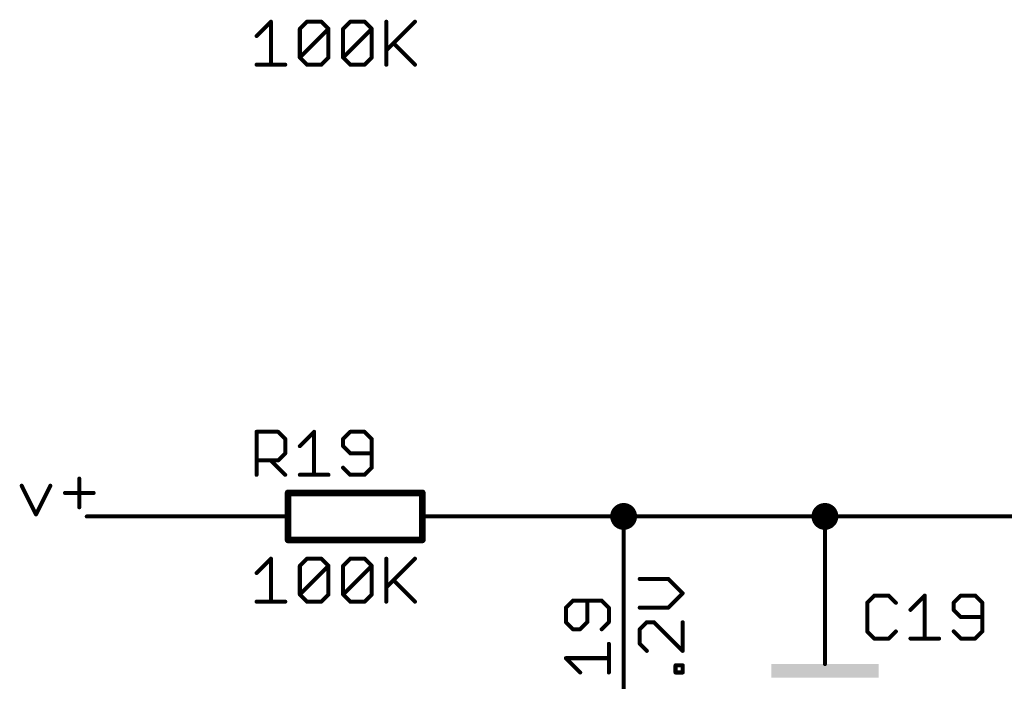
# Model space of a CAD drawing. Extents: x -61 to 240, y -139 to 283.
# Tile 29 of 77: x 91 to 129, y -65 to -40. Entities that reach past the tile are written whole.
import ezdxf

# ---------------------------------------------------------------- set-up
doc = ezdxf.new("R2010")
doc.units = 0
for name, color, linetype in [('91', 94, 'CONTINUOUS'), ('94', 14, 'CONTINUOUS'), ('95', 251, 'CONTINUOUS'), ('96', 251, 'CONTINUOUS')]:
    doc.layers.add(name, color=color, linetype=linetype)

# ---------------------------------------------------------------- blocks, each defined once
blk = doc.blocks.new('RECT')
blk.add_solid([(-0.5, -0.5), (0.5, -0.5), (-0.5, 0.5), (0.5, 0.5)])

msp = doc.modelspace()

# ---------------------------------------------------------------- linework, layer by layer
at = {"layer": '91', "const_width": 0.1524}
for points in [[(93.6957, -56.988), (93.6957, -58.0726)], [(91.5162, -57.2591), (92.0585, -58.3438)], [(92.0585, -58.3438), (92.6009, -57.2591)], [(93.1534, -57.5303), (94.238, -57.5303)], [(99.06, -58.42), (93.98, -58.42)], [(109.22, -58.42), (114.3, -58.42)], [(114.3, -66.04), (114.3, -58.42)], [(121.92, -58.42), (114.3, -58.42)], [(121.92, -60.96), (121.92, -58.42)], [(121.92, -58.42), (137.16, -58.42)]]:
    msp.add_lwpolyline(points, dxfattribs=at)
at = {"layer": '91'}
for points, const_width in [([(93.7338, -56.988, 1), (93.6576, -56.988)], 0.0762), ([(91.5503, -57.2421, 1), (91.4821, -57.2762)], 0.0762), ([(92.6349, -57.2762, 1), (92.5668, -57.2421)], 0.0762), ([(93.1534, -57.4922, 1), (93.1534, -57.5684)], 0.0762), ([(94.238, -57.5684, 1), (94.238, -57.4922)], 0.0762), ([(93.6576, -58.0726, 1), (93.7338, -58.0726)], 0.0762), ([(114.3, -58.674, 1), (114.3, -58.166, 1), (114.3, -58.674)], 0.508), ([(121.92, -58.674, 1), (121.92, -58.166, 1), (121.92, -58.674)], 0.508), ([(92.0245, -58.3268, 1), (92.0926, -58.3608)], 0.0762), ([(92.0245, -58.3608, 1), (92.0926, -58.3268)], 0.0762), ([(93.98, -58.3819, 1), (93.98, -58.4581)], 0.0762), ([(99.06, -58.4581, 1), (99.06, -58.3819)], 0.0762), ([(109.22, -58.3819, 1), (109.22, -58.4581)], 0.0762), ([(114.3381, -58.42, 1), (114.2619, -58.42)], 0.0762), ([(114.3, -58.3819, 1), (114.3, -58.4581)], 0.0762), ([(114.3, -58.4581, 1), (114.3, -58.3819)], 0.0762), ([(121.9581, -58.42, 1), (121.8819, -58.42)], 0.0762), ([(121.92, -58.3819, 1), (121.92, -58.4581)], 0.0762), ([(121.92, -58.4581, 1), (121.92, -58.3819)], 0.0762), ([(121.8819, -60.96, 1), (121.9581, -60.96)], 0.0762)]:
    msp.add_lwpolyline(points, format="xyb", dxfattribs=dict(at, const_width=const_width))
at = {"layer": '94'}
for points, const_width in [([(106.68, -57.531), (101.6, -57.531)], 0.254), ([(101.6, -59.309), (101.6, -57.531)], 0.254), ([(106.68, -59.309), (106.68, -57.531)], 0.254), ([(99.06, -58.42), (101.6, -58.42)], 0.1524), ([(109.22, -58.42), (106.68, -58.42)], 0.1524), ([(101.6, -59.309), (106.68, -59.309)], 0.254), ([(121.92, -60.96), (121.92, -63.5)], 0.1524), ([(121.92, -63.5), (121.92, -64.008)], 0.1524)]:
    msp.add_lwpolyline(points, dxfattribs=dict(at, const_width=const_width))
for points, const_width in [([(101.6, -57.4675, 1), (101.6, -57.5945)], 0.127), ([(101.6635, -57.531, 1), (101.5365, -57.531)], 0.127), ([(106.7435, -57.531, 1), (106.6165, -57.531)], 0.127), ([(106.68, -57.5945, 1), (106.68, -57.4675)], 0.127), ([(99.06, -58.3819, 1), (99.06, -58.4581)], 0.0762), ([(101.6, -58.4581, 1), (101.6, -58.3819)], 0.0762), ([(106.68, -58.3819, 1), (106.68, -58.4581)], 0.0762), ([(109.22, -58.4581, 1), (109.22, -58.3819)], 0.0762), ([(101.6, -59.2455, 1), (101.6, -59.3725)], 0.127), ([(101.5365, -59.309, 1), (101.6635, -59.309)], 0.127), ([(106.6165, -59.309, 1), (106.7435, -59.309)], 0.127), ([(106.68, -59.3725, 1), (106.68, -59.2455)], 0.127), ([(121.9581, -60.96, 1), (121.8819, -60.96)], 0.0762), ([(121.9581, -63.5, 1), (121.8819, -63.5)], 0.0762), ([(121.8819, -63.5, 1), (121.9581, -63.5)], 0.0762), ([(121.8819, -64.008, 1), (121.9581, -64.008)], 0.0762)]:
    msp.add_lwpolyline(points, format="xyb", dxfattribs=dict(at, const_width=const_width))
at = {"layer": '95', "const_width": 0.1524}
for points in [[(100.4062, -56.8452), (100.4062, -55.2182)], [(100.4062, -55.2182), (101.2197, -55.2182)], [(101.2197, -55.2182), (101.4909, -55.4894)], [(102.0434, -55.7605), (102.5857, -55.2182)], [(102.5857, -55.2182), (102.5857, -56.8452)], [(103.9517, -55.2182), (103.6805, -55.4894)], [(104.494, -55.2182), (103.9517, -55.2182)], [(104.7652, -55.4894), (104.494, -55.2182)], [(101.4909, -55.4894), (101.4909, -56.0317)], [(103.6805, -55.4894), (103.6805, -55.7605)], [(104.7652, -56.574), (104.7652, -55.4894)], [(103.6805, -55.7605), (103.9517, -56.0317)], [(101.2197, -56.3029), (100.4062, -56.3029)], [(100.9485, -56.3029), (101.4909, -56.8452)], [(101.4909, -56.0317), (101.2197, -56.3029)], [(103.9517, -56.0317), (104.7652, -56.0317)], [(103.6805, -56.574), (103.9517, -56.8452)], [(104.494, -56.8452), (104.7652, -56.574)], [(102.0434, -56.8452), (103.128, -56.8452)], [(103.9517, -56.8452), (104.494, -56.8452)], [(123.7914, -61.4158), (123.5202, -61.687)], [(124.3337, -61.4158), (123.7914, -61.4158)], [(124.6049, -61.687), (124.3337, -61.4158)], [(125.1574, -61.9581), (125.6997, -61.4158)], [(125.6997, -61.4158), (125.6997, -63.0428)], [(127.0657, -61.4158), (126.7945, -61.687)], [(127.608, -61.4158), (127.0657, -61.4158)], [(127.8792, -61.687), (127.608, -61.4158)], [(112.3854, -61.6048), (112.1142, -61.876)], [(112.1142, -61.876), (112.1142, -62.4183)], [(113.47, -61.6048), (112.3854, -61.6048)], [(112.9277, -62.4183), (112.9277, -61.6048)], [(113.7412, -61.876), (113.47, -61.6048)], [(113.7412, -62.4183), (113.7412, -61.876)], [(123.5202, -61.687), (123.5202, -62.7716)], [(126.7945, -61.687), (126.7945, -61.9581)], [(127.8792, -62.7716), (127.8792, -61.687)], [(126.7945, -61.9581), (127.0657, -62.2293)], [(127.0657, -62.2293), (127.8792, -62.2293)], [(112.1142, -62.4183), (112.3854, -62.6895)], [(112.6565, -62.6895), (112.9277, -62.4183)], [(113.47, -62.6895), (113.7412, -62.4183)], [(112.3854, -62.6895), (112.6565, -62.6895)], [(123.5202, -62.7716), (123.7914, -63.0428)], [(123.7914, -63.0428), (124.3337, -63.0428)], [(124.3337, -63.0428), (124.6049, -62.7716)], [(125.1574, -63.0428), (126.242, -63.0428)], [(126.7945, -62.7716), (127.0657, -63.0428)], [(127.0657, -63.0428), (127.608, -63.0428)], [(127.608, -63.0428), (127.8792, -62.7716)], [(113.7412, -64.3266), (113.7412, -63.242)], [(112.6565, -64.3266), (112.1142, -63.7843)], [(112.1142, -63.7843), (113.7412, -63.7843)]]:
    msp.add_lwpolyline(points, dxfattribs=at)
at = {"layer": '95', "const_width": 0.0762}
for points in [[(100.4443, -55.2182, 1), (100.3681, -55.2182)], [(100.4062, -55.1801, 1), (100.4062, -55.2563)], [(101.2466, -55.1913, 1), (101.1928, -55.2452)], [(101.2197, -55.2563, 1), (101.2197, -55.1801)], [(102.6238, -55.2182, 1), (102.5476, -55.2182)], [(102.6126, -55.2452, 1), (102.5587, -55.1913)], [(103.9517, -55.1801, 1), (103.9517, -55.2563)], [(103.9786, -55.2452, 1), (103.9247, -55.1913)], [(104.5209, -55.1913, 1), (104.4671, -55.2452)], [(104.494, -55.2563, 1), (104.494, -55.1801)], [(101.529, -55.4894, 1), (101.4528, -55.4894)], [(101.4639, -55.5163, 1), (101.5178, -55.4624)], [(103.7186, -55.4894, 1), (103.6424, -55.4894)], [(103.6536, -55.4624, 1), (103.7075, -55.5163)], [(104.8033, -55.4894, 1), (104.7271, -55.4894)], [(104.7382, -55.5163, 1), (104.7921, -55.4624)], [(102.0164, -55.7336, 1), (102.0703, -55.7875)], [(103.7075, -55.7336, 1), (103.6536, -55.7875)], [(103.6424, -55.7605, 1), (103.7186, -55.7605)], [(100.4062, -56.2648, 1), (100.4062, -56.341)], [(100.9755, -56.2759, 1), (100.9216, -56.3298)], [(101.1928, -56.2759, 1), (101.2466, -56.3298)], [(101.2197, -56.341, 1), (101.2197, -56.2648)], [(101.4528, -56.0317, 1), (101.529, -56.0317)], [(101.5178, -56.0586, 1), (101.4639, -56.0048)], [(103.9517, -55.9936, 1), (103.9517, -56.0698)], [(103.9247, -56.0586, 1), (103.9786, -56.0048)], [(104.7652, -56.0698, 1), (104.7652, -55.9936)], [(103.7075, -56.5471, 1), (103.6536, -56.601)], [(104.7271, -56.574, 1), (104.8033, -56.574)], [(104.7921, -56.601, 1), (104.7382, -56.5471)], [(100.3681, -56.8452, 1), (100.4443, -56.8452)], [(101.4639, -56.8721, 1), (101.5178, -56.8183)], [(102.0434, -56.8071, 1), (102.0434, -56.8833)], [(102.5476, -56.8452, 1), (102.6238, -56.8452)], [(103.128, -56.8833, 1), (103.128, -56.8071)], [(103.9517, -56.8071, 1), (103.9517, -56.8833)], [(103.9247, -56.8721, 1), (103.9786, -56.8183)], [(104.4671, -56.8183, 1), (104.5209, -56.8721)], [(104.494, -56.8833, 1), (104.494, -56.8071)], [(123.7914, -61.3777, 1), (123.7914, -61.4539)], [(123.8183, -61.4428, 1), (123.7644, -61.3889)], [(124.3606, -61.3889, 1), (124.3068, -61.4428)], [(124.3337, -61.4539, 1), (124.3337, -61.3777)], [(125.7378, -61.4158, 1), (125.6616, -61.4158)], [(125.7266, -61.4428, 1), (125.6727, -61.3889)], [(127.0657, -61.3777, 1), (127.0657, -61.4539)], [(127.0926, -61.4428, 1), (127.0387, -61.3889)], [(127.6349, -61.3889, 1), (127.5811, -61.4428)], [(127.608, -61.4539, 1), (127.608, -61.3777)], [(112.1523, -61.876, 1), (112.0761, -61.876)], [(112.0873, -61.8491, 1), (112.1412, -61.9029)], [(112.3854, -61.5667, 1), (112.3854, -61.6429)], [(112.4123, -61.6318, 1), (112.3584, -61.5779)], [(112.9658, -61.6048, 1), (112.8896, -61.6048)], [(113.497, -61.5779, 1), (113.4431, -61.6318)], [(113.47, -61.6429, 1), (113.47, -61.5667)], [(113.7793, -61.876, 1), (113.7031, -61.876)], [(113.7143, -61.9029, 1), (113.7681, -61.8491)], [(123.5583, -61.687, 1), (123.4821, -61.687)], [(123.4933, -61.66, 1), (123.5471, -61.7139)], [(124.5779, -61.7139, 1), (124.6318, -61.66)], [(126.8326, -61.687, 1), (126.7564, -61.687)], [(126.7676, -61.66, 1), (126.8215, -61.7139)], [(127.9173, -61.687, 1), (127.8411, -61.687)], [(127.8522, -61.7139, 1), (127.9061, -61.66)], [(125.1304, -61.9312, 1), (125.1843, -61.9851)], [(126.8215, -61.9312, 1), (126.7676, -61.9851)], [(126.7564, -61.9581, 1), (126.8326, -61.9581)], [(127.0657, -62.1912, 1), (127.0657, -62.2674)], [(127.0387, -62.2562, 1), (127.0926, -62.2024)], [(127.8792, -62.2674, 1), (127.8792, -62.1912)], [(112.1412, -62.3914, 1), (112.0873, -62.4453)], [(112.0761, -62.4183, 1), (112.1523, -62.4183)], [(112.8896, -62.4183, 1), (112.9658, -62.4183)], [(112.9546, -62.4453, 1), (112.9008, -62.3914)], [(113.7031, -62.4183, 1), (113.7793, -62.4183)], [(113.7681, -62.4453, 1), (113.7143, -62.3914)], [(112.3854, -62.6514, 1), (112.3854, -62.7276)], [(112.3584, -62.7164, 1), (112.4123, -62.6625)], [(112.6296, -62.6625, 1), (112.6835, -62.7164)], [(112.6565, -62.7276, 1), (112.6565, -62.6514)], [(113.4431, -62.6625, 1), (113.497, -62.7164)], [(123.5471, -62.7447, 1), (123.4933, -62.7986)], [(123.4821, -62.7716, 1), (123.5583, -62.7716)], [(123.7914, -63.0047, 1), (123.7914, -63.0809)], [(123.7644, -63.0697, 1), (123.8183, -63.0159)], [(124.3068, -63.0159, 1), (124.3606, -63.0697)], [(124.3337, -63.0809, 1), (124.3337, -63.0047)], [(124.6318, -62.7986, 1), (124.5779, -62.7447)], [(125.1574, -63.0047, 1), (125.1574, -63.0809)], [(126.242, -63.0809, 1), (126.242, -63.0047)], [(126.8215, -62.7447, 1), (126.7676, -62.7986)], [(127.0657, -63.0047, 1), (127.0657, -63.0809)], [(127.0387, -63.0697, 1), (127.0926, -63.0159)], [(127.5811, -63.0159, 1), (127.6349, -63.0697)], [(127.608, -63.0809, 1), (127.608, -63.0047)], [(127.8411, -62.7716, 1), (127.9173, -62.7716)], [(127.9061, -62.7986, 1), (127.8522, -62.7447)], [(113.7793, -63.242, 1), (113.7031, -63.242)], [(125.6616, -63.0428, 1), (125.7378, -63.0428)], [(112.1412, -63.7574, 1), (112.0873, -63.8113)], [(112.1142, -63.7462, 1), (112.1142, -63.8224)], [(113.7412, -63.8224, 1), (113.7412, -63.7462)], [(112.6296, -64.3536, 1), (112.6835, -64.2997)], [(113.7031, -64.3266, 1), (113.7793, -64.3266)]]:
    msp.add_lwpolyline(points, format="xyb", dxfattribs=at)
at = {"layer": '96', "const_width": 0.1524}
for points in [[(100.4062, -40.2411), (100.9485, -39.6988)], [(100.9485, -39.6988), (100.9485, -41.3258)], [(102.0434, -39.97), (102.3145, -39.6988)], [(102.3145, -39.6988), (102.8569, -39.6988)], [(102.8569, -39.6988), (103.128, -39.97)], [(103.6805, -39.97), (103.9517, -39.6988)], [(103.9517, -39.6988), (104.494, -39.6988)], [(104.494, -39.6988), (104.7652, -39.97)], [(105.3177, -39.6988), (105.3177, -41.3258)], [(105.3177, -40.7835), (106.4023, -39.6988)], [(102.0434, -41.0546), (102.0434, -39.97)], [(102.0434, -41.0546), (103.128, -39.97)], [(103.128, -39.97), (103.128, -41.0546)], [(103.6805, -41.0546), (103.6805, -39.97)], [(103.6805, -41.0546), (104.7652, -39.97)], [(104.7652, -39.97), (104.7652, -41.0546)], [(105.5888, -40.5123), (106.4023, -41.3258)], [(102.3145, -41.3258), (102.0434, -41.0546)], [(103.128, -41.0546), (102.8569, -41.3258)], [(103.9517, -41.3258), (103.6805, -41.0546)], [(104.7652, -41.0546), (104.494, -41.3258)], [(100.4062, -41.3258), (101.4909, -41.3258)], [(102.8569, -41.3258), (102.3145, -41.3258)], [(104.494, -41.3258), (103.9517, -41.3258)], [(100.4062, -60.5611), (100.9485, -60.0188)], [(100.9485, -60.0188), (100.9485, -61.6458)], [(102.0434, -60.29), (102.3145, -60.0188)], [(102.3145, -60.0188), (102.8569, -60.0188)], [(102.8569, -60.0188), (103.128, -60.29)], [(103.6805, -60.29), (103.9517, -60.0188)], [(103.9517, -60.0188), (104.494, -60.0188)], [(104.494, -60.0188), (104.7652, -60.29)], [(105.3177, -60.0188), (105.3177, -61.6458)], [(105.3177, -61.1035), (106.4023, -60.0188)], [(102.0434, -61.3746), (102.0434, -60.29)], [(102.0434, -61.3746), (103.128, -60.29)], [(103.128, -60.29), (103.128, -61.3746)], [(103.6805, -61.3746), (103.6805, -60.29)], [(103.6805, -61.3746), (104.7652, -60.29)], [(104.7652, -60.29), (104.7652, -61.3746)], [(115.9929, -60.7863), (114.9082, -60.7863)], [(116.5352, -61.3286), (115.9929, -60.7863)], [(105.5888, -60.8323), (106.4023, -61.6458)], [(102.3145, -61.6458), (102.0434, -61.3746)], [(103.128, -61.3746), (102.8569, -61.6458)], [(103.9517, -61.6458), (103.6805, -61.3746)], [(104.7652, -61.3746), (104.494, -61.6458)], [(115.9929, -61.8709), (116.5352, -61.3286)], [(100.4062, -61.6458), (101.4909, -61.6458)], [(102.8569, -61.6458), (102.3145, -61.6458)], [(104.494, -61.6458), (103.9517, -61.6458)], [(114.9082, -61.8709), (115.9929, -61.8709)], [(115.1794, -62.4234), (114.9082, -62.6946)], [(115.4505, -62.4234), (115.1794, -62.4234)], [(116.5352, -63.5081), (115.4505, -62.4234)], [(116.5352, -62.4234), (116.5352, -63.5081)], [(114.9082, -62.6946), (114.9082, -63.2369)], [(114.9082, -63.2369), (115.1794, -63.5081)], [(116.264, -64.3266), (116.264, -64.0555)], [(116.264, -64.0555), (116.5352, -64.0555)], [(116.5352, -64.0555), (116.5352, -64.3266)], [(116.5352, -64.3266), (116.264, -64.3266)]]:
    msp.add_lwpolyline(points, dxfattribs=at)
at = {"layer": '96', "const_width": 0.0762}
for points in [[(100.9866, -39.6988, 1), (100.9104, -39.6988)], [(100.9755, -39.7258, 1), (100.9216, -39.6719)], [(102.3145, -39.6607, 1), (102.3145, -39.7369)], [(102.3415, -39.7258, 1), (102.2876, -39.6719)], [(102.8838, -39.6719, 1), (102.8299, -39.7258)], [(102.8569, -39.7369, 1), (102.8569, -39.6607)], [(103.9517, -39.6607, 1), (103.9517, -39.7369)], [(103.9786, -39.7258, 1), (103.9247, -39.6719)], [(104.5209, -39.6719, 1), (104.4671, -39.7258)], [(104.494, -39.7369, 1), (104.494, -39.6607)], [(105.3558, -39.6988, 1), (105.2796, -39.6988)], [(106.4293, -39.7258, 1), (106.3754, -39.6719)], [(100.3793, -40.2142, 1), (100.4331, -40.2681)], [(102.0164, -39.943, 1), (102.0703, -39.9969)], [(102.0815, -39.97, 1), (102.0053, -39.97)], [(103.1661, -39.97, 1), (103.0899, -39.97)], [(103.155, -39.9969, 1), (103.1011, -39.943)], [(103.1011, -39.9969, 1), (103.155, -39.943)], [(103.7186, -39.97, 1), (103.6424, -39.97)], [(103.6536, -39.943, 1), (103.7075, -39.9969)], [(104.8033, -39.97, 1), (104.7271, -39.97)], [(104.7921, -39.9969, 1), (104.7382, -39.943)], [(104.7382, -39.9969, 1), (104.7921, -39.943)], [(105.6158, -40.4854, 1), (105.5619, -40.5392)], [(102.0703, -41.0277, 1), (102.0164, -41.0816)], [(102.0164, -41.0277, 1), (102.0703, -41.0816)], [(103.155, -41.0816, 1), (103.1011, -41.0277)], [(103.7075, -41.0277, 1), (103.6536, -41.0816)], [(103.6536, -41.0277, 1), (103.7075, -41.0816)], [(104.7921, -41.0816, 1), (104.7382, -41.0277)], [(105.2907, -40.7565, 1), (105.3446, -40.8104)], [(100.4062, -41.2877, 1), (100.4062, -41.3639)], [(100.9104, -41.3258, 1), (100.9866, -41.3258)], [(101.4909, -41.3639, 1), (101.4909, -41.2877)], [(102.0053, -41.0546, 1), (102.0815, -41.0546)], [(102.3145, -41.2877, 1), (102.3145, -41.3639)], [(102.2876, -41.3527, 1), (102.3415, -41.2989)], [(102.8299, -41.2989, 1), (102.8838, -41.3527)], [(102.8569, -41.3639, 1), (102.8569, -41.2877)], [(103.0899, -41.0546, 1), (103.1661, -41.0546)], [(103.6424, -41.0546, 1), (103.7186, -41.0546)], [(103.9517, -41.2877, 1), (103.9517, -41.3639)], [(103.9247, -41.3527, 1), (103.9786, -41.2989)], [(104.4671, -41.2989, 1), (104.5209, -41.3527)], [(104.494, -41.3639, 1), (104.494, -41.2877)], [(104.7271, -41.0546, 1), (104.8033, -41.0546)], [(105.2796, -41.3258, 1), (105.3558, -41.3258)], [(106.3754, -41.3527, 1), (106.4293, -41.2989)], [(100.9866, -60.0188, 1), (100.9104, -60.0188)], [(100.9755, -60.0458, 1), (100.9216, -59.9919)], [(102.3145, -59.9807, 1), (102.3145, -60.0569)], [(102.3415, -60.0458, 1), (102.2876, -59.9919)], [(102.8838, -59.9919, 1), (102.8299, -60.0458)], [(102.8569, -60.0569, 1), (102.8569, -59.9807)], [(103.9517, -59.9807, 1), (103.9517, -60.0569)], [(103.9786, -60.0458, 1), (103.9247, -59.9919)], [(104.5209, -59.9919, 1), (104.4671, -60.0458)], [(104.494, -60.0569, 1), (104.494, -59.9807)], [(105.3558, -60.0188, 1), (105.2796, -60.0188)], [(106.4293, -60.0458, 1), (106.3754, -59.9919)], [(102.0164, -60.263, 1), (102.0703, -60.3169)], [(102.0815, -60.29, 1), (102.0053, -60.29)], [(103.1661, -60.29, 1), (103.0899, -60.29)], [(103.155, -60.3169, 1), (103.1011, -60.263)], [(103.1011, -60.3169, 1), (103.155, -60.263)], [(103.7186, -60.29, 1), (103.6424, -60.29)], [(103.6536, -60.263, 1), (103.7075, -60.3169)], [(104.8033, -60.29, 1), (104.7271, -60.29)], [(104.7921, -60.3169, 1), (104.7382, -60.263)], [(104.7382, -60.3169, 1), (104.7921, -60.263)], [(100.3793, -60.5342, 1), (100.4331, -60.5881)], [(114.9082, -60.7482, 1), (114.9082, -60.8244)], [(116.0198, -60.7593, 1), (115.9659, -60.8132)], [(115.9929, -60.8244, 1), (115.9929, -60.7482)], [(105.2907, -61.0765, 1), (105.3446, -61.1304)], [(105.6158, -60.8054, 1), (105.5619, -60.8592)], [(102.0703, -61.3477, 1), (102.0164, -61.4016)], [(102.0164, -61.3477, 1), (102.0703, -61.4016)], [(102.0053, -61.3746, 1), (102.0815, -61.3746)], [(103.0899, -61.3746, 1), (103.1661, -61.3746)], [(103.155, -61.4016, 1), (103.1011, -61.3477)], [(103.7075, -61.3477, 1), (103.6536, -61.4016)], [(103.6536, -61.3477, 1), (103.7075, -61.4016)], [(103.6424, -61.3746, 1), (103.7186, -61.3746)], [(104.7271, -61.3746, 1), (104.8033, -61.3746)], [(104.7921, -61.4016, 1), (104.7382, -61.3477)], [(116.5621, -61.3555, 1), (116.5083, -61.3016)], [(116.5083, -61.3555, 1), (116.5621, -61.3016)], [(100.4062, -61.6077, 1), (100.4062, -61.6839)], [(100.9104, -61.6458, 1), (100.9866, -61.6458)], [(101.4909, -61.6839, 1), (101.4909, -61.6077)], [(102.3145, -61.6077, 1), (102.3145, -61.6839)], [(102.2876, -61.6727, 1), (102.3415, -61.6189)], [(102.8299, -61.6189, 1), (102.8838, -61.6727)], [(102.8569, -61.6839, 1), (102.8569, -61.6077)], [(103.9517, -61.6077, 1), (103.9517, -61.6839)], [(103.9247, -61.6727, 1), (103.9786, -61.6189)], [(104.4671, -61.6189, 1), (104.5209, -61.6727)], [(104.494, -61.6839, 1), (104.494, -61.6077)], [(105.2796, -61.6458, 1), (105.3558, -61.6458)], [(106.3754, -61.6727, 1), (106.4293, -61.6189)], [(114.9082, -61.8328, 1), (114.9082, -61.909)], [(115.9659, -61.844, 1), (116.0198, -61.8979)], [(115.9929, -61.909, 1), (115.9929, -61.8328)], [(115.1794, -62.3853, 1), (115.1794, -62.4615)], [(115.2063, -62.4503, 1), (115.1524, -62.3965)], [(115.4775, -62.3965, 1), (115.4236, -62.4503)], [(115.4505, -62.4615, 1), (115.4505, -62.3853)], [(116.5733, -62.4234, 1), (116.4971, -62.4234)], [(114.9463, -62.6946, 1), (114.8701, -62.6946)], [(114.8813, -62.6676, 1), (114.9352, -62.7215)], [(114.8701, -63.2369, 1), (114.9463, -63.2369)], [(114.9352, -63.21, 1), (114.8813, -63.2638)], [(115.1524, -63.535, 1), (115.2063, -63.4811)], [(116.4971, -63.5081, 1), (116.5733, -63.5081)], [(116.5083, -63.535, 1), (116.5621, -63.4811)], [(116.3021, -64.0555, 1), (116.2259, -64.0555)], [(116.264, -64.0174, 1), (116.264, -64.0936)], [(116.5733, -64.0555, 1), (116.4971, -64.0555)], [(116.5352, -64.0936, 1), (116.5352, -64.0174)], [(116.264, -64.2885, 1), (116.264, -64.3647)], [(116.2259, -64.3266, 1), (116.3021, -64.3266)], [(116.4971, -64.3266, 1), (116.5733, -64.3266)], [(116.5352, -64.3647, 1), (116.5352, -64.2885)]]:
    msp.add_lwpolyline(points, format="xyb", dxfattribs=at)

# ---------------------------------------------------------------- block references
at = {"layer": '94', "xscale": 4.064, "yscale": 0.508}
msp.add_blockref('RECT', (121.92, -64.262), dxfattribs=at)

doc.saveas('drawing.dxf')
